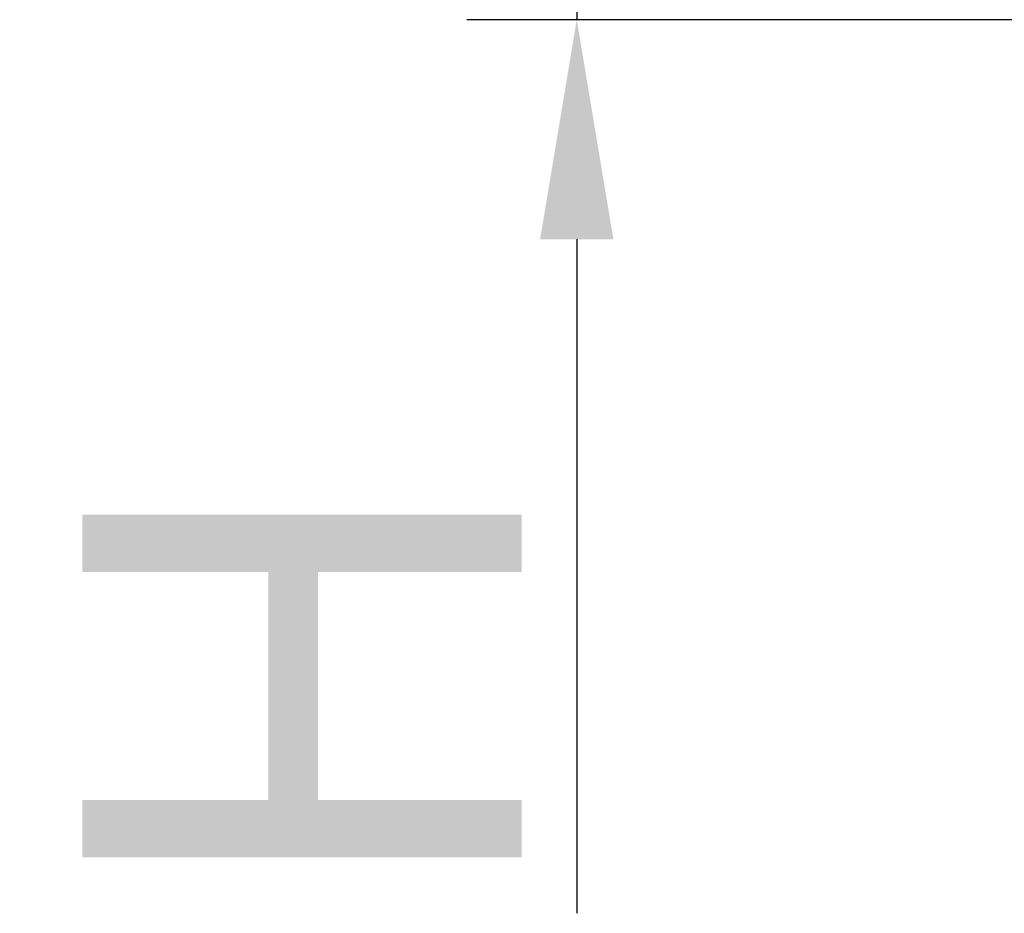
# Model space of a CAD drawing. Header units: millimetres. Extents: x 2665 to 3022, y 1732 to 1985.
# Tile 3 of 35: x 2717 to 2728, y 1853 to 1863. Entities that reach past the tile are written whole.
import ezdxf

# ---------------------------------------------------------------- set-up
doc = ezdxf.new("R2010")
doc.units = ezdxf.units.MM
doc.layers.add('222', color=3, linetype='Continuous', lineweight=18)
doc.styles.get("Standard").update_dxf_attribs({"font": 'arial.ttf'})
doc.dimstyles.new('ISO-25', dxfattribs={"dimtxt": 2.5, "dimasz": 2.5, "dimexe": 1.25, "dimexo": 0.625, "dimtad": 1, "dimtxsty": 'Standard', "dimcen": 2.5, "dimadec": 0, "dimazin": 0, "dimtfac": 1, "dimtmove": 0, "dimatfit": 3, "dimfxl": 1, "dimarcsym": 0})

# ---------------------------------------------------------------- blocks, each defined once
blk = doc.blocks.new('*D32')
at = {"layer": '222', "color": 0, "lineweight": -2, "transparency": 16777216}
for p, q in [((2722.923, 1868.788), (2722.923, 1871.288)), ((2727.95, 1866.288), (2721.673, 1866.288)), ((2722.923, 1866.288), (2722.923, 1863.288)), ((2727.95, 1863.288), (2721.673, 1863.288)), ((2722.923, 1860.788), (2722.923, 1853.116))]:
    blk.add_line(p, q, dxfattribs=at)
at = {"layer": '222', "color": 0, "transparency": 16777216}
for points in [[(2722.506, 1868.788), (2723.34, 1868.788), (2722.923, 1866.288)], [(2722.506, 1860.788), (2723.34, 1860.788), (2722.923, 1863.288)]]:
    blk.add_solid(points, dxfattribs=at)
at = {"layer": 'Defpoints', "color": 0, "transparency": 16777216}
for p in [(2728.575, 1866.288), (2722.923, 1863.288), (2728.575, 1863.288)]:
    blk.add_point(p, dxfattribs=at)
at = {"layer": '222', "color": 0, "transparency": 16777216, "insert": (2719.798, 1855.702), "char_height": 5, "attachment_point": 5, "rotation": 90}
blk.add_mtext('H', dxfattribs=at)

msp = doc.modelspace()

# ---------------------------------------------------------------- dimensions: what is measured, and where the dimension line sits
at = {"layer": '222'}
dim = msp.add_linear_dim(base=(2722.92311, 1863.28818), p1=(2728.57526, 1866.28818), p2=(2728.57526, 1863.28818), angle=90, text='H', dimstyle='ISO-25', override={"dimtxt": 5}, dxfattribs=at)
dim.commit()
dim.dimension.update_dxf_attribs({"geometry": '*D32', "text_midpoint": (2722.92311, 1855.70206), "dimtype": 160})

doc.saveas('drawing.dxf')
